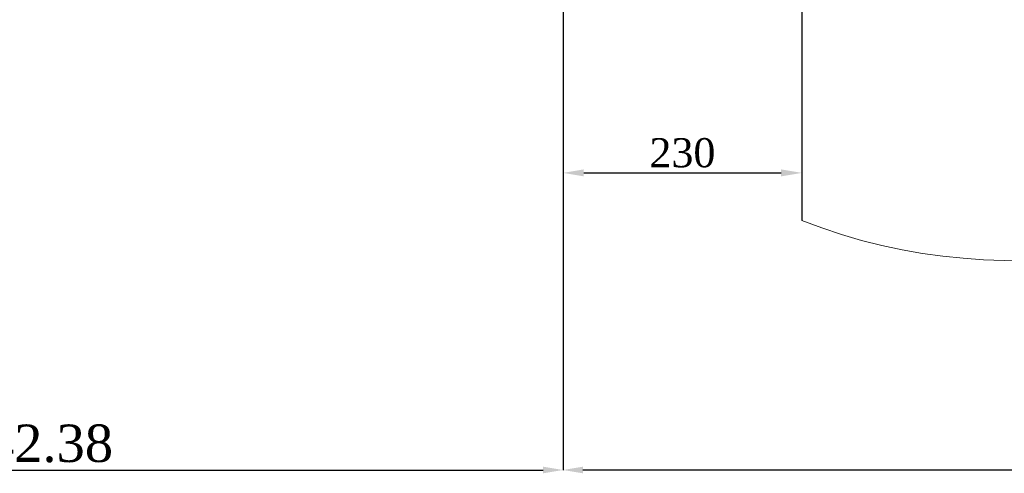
# Model space of a CAD drawing. Header units: millimetres. Extents: x 739 to 2359, y 424 to 1114.
# Tile 24 of 64: x 1722 to 1840, y 817 to 872. Entities that reach past the tile are written whole.
import ezdxf

# ---------------------------------------------------------------- set-up
doc = ezdxf.new("R2010")
doc.units = ezdxf.units.MM
doc.header["$PDSIZE"] = -1
doc.layers.add('5', color=7, linetype='Continuous', lineweight=35)
doc.styles.add('SLDTEXTSTYLE0', font='TXT', dxfattribs={"width": 0.7})
doc.styles.get("Standard").update_dxf_attribs({"font": 'times.ttf'})
doc.dimstyles.new('ISO-25', dxfattribs={"dimtxt": 3.5, "dimasz": 2.5, "dimexe": 1.25, "dimexo": 0.625, "dimtad": 1, "dimdec": 0, "dimlfac": 8, "dimtxsty": 'Standard', "dimcen": 2.5, "dimadec": 0, "dimazin": 0, "dimtfac": 1, "dimtmove": 0, "dimatfit": 3, "dimfxl": 1, "dimarcsym": 0})
doc.dimstyles.new('SLDDIMSTYLE3', dxfattribs={"dimtxt": 3.5, "dimasz": 2.4, "dimexe": 0, "dimexo": 0.0625, "dimgap": 0.875, "dimtad": 2, "dimlfac": 2, "dimrnd": 1e-09, "dimzin": 12, "dimdsep": 46, "dimtxsty": 'SLDTEXTSTYLE0', "dimsah": 1, "dimcen": 0.09, "dimadec": 0, "dimazin": 3, "dimtfac": 1, "dimtdec": 3, "dimtofl": 0, "dimtmove": 0, "dimatfit": 3, "dimfxl": 1, "dimfrac": 2, "dimtolj": 1, "dimtzin": 12, "dimarcsym": 0})

# ---------------------------------------------------------------- blocks, each defined once
blk = doc.blocks.new('*D133')
at = {"layer": '5', "color": 0, "lineweight": -2}
for p, q in [((1929.81, 959.72), (1929.81, 817.78)), ((1787.02, 900.22), (1787.02, 817.78)), ((1927.41, 817.78), (1789.42, 817.78))]:
    blk.add_line(p, q, dxfattribs=at)
at = {"layer": '5', "color": 0}
for points in [[(1789.42, 818.18), (1789.42, 817.38), (1787.02, 817.78)], [(1927.41, 817.38), (1927.41, 818.18), (1929.81, 817.78)]]:
    blk.add_solid(points, dxfattribs=at)
at = {"layer": 'Defpoints', "color": 0}
for p in [(1929.81, 959.78), (1787.02, 900.28), (1787.02, 817.78)]:
    blk.add_point(p, dxfattribs=at)
at = {"layer": '5', "color": 0, "lineweight": 5, "insert": (1858.42, 823.25), "char_height": 4.5, "attachment_point": 2}
blk.add_mtext('\\A1;1142.38', dxfattribs=at)
blk = doc.blocks.new('*D135')
at = {"layer": '5', "color": 0, "lineweight": -2}
for p, q in [((1656.72, 959.72), (1656.72, 817.78)), ((1787.02, 900.22), (1787.02, 817.78)), ((1659.12, 817.78), (1784.62, 817.78))]:
    blk.add_line(p, q, dxfattribs=at)
at = {"layer": '5', "color": 0}
for points in [[(1659.12, 818.18), (1659.12, 817.38), (1656.72, 817.78)], [(1784.62, 817.38), (1784.62, 818.18), (1787.02, 817.78)]]:
    blk.add_solid(points, dxfattribs=at)
at = {"layer": 'Defpoints', "color": 0}
for p in [(1656.72, 959.78), (1787.02, 900.28), (1787.02, 817.78)]:
    blk.add_point(p, dxfattribs=at)
at = {"layer": '5', "color": 0, "lineweight": 5, "insert": (1721.87, 823.25), "char_height": 4.5, "attachment_point": 2}
blk.add_mtext('\\A1;1042.38', dxfattribs=at)
blk = doc.blocks.new('*D134')
at = {"layer": '5', "color": 0, "lineweight": -2}
for p, q in [((1803.33, 899.78), (1943.96, 899.78)), ((1943.96, 845.4), (1943.96, 897.38)), ((1841.06, 843), (1943.96, 843))]:
    blk.add_line(p, q, dxfattribs=at)
at = {"layer": '5', "color": 0}
for points in [[(1944.36, 897.38), (1943.56, 897.38), (1943.96, 899.78)], [(1943.56, 845.4), (1944.36, 845.4), (1943.96, 843)]]:
    blk.add_solid(points, dxfattribs=at)
at = {"layer": 'Defpoints', "color": 0}
for p in [(1803.27, 899.78), (1943.96, 899.78), (1841, 843)]:
    blk.add_point(p, dxfattribs=at)
at = {"layer": '5', "color": 0, "lineweight": 5, "insert": (1940.79, 871.39), "char_height": 4.5, "attachment_point": 5, "rotation": 90}
blk.add_mtext('\\A1;599.69', dxfattribs=at)
blk = doc.blocks.new('*D172')
at = {"color": 0, "lineweight": -2}
for p, q in [((1787.02, 867.68), (1787.02, 852.28)), ((1815.75, 867.68), (1815.75, 852.28)), ((1789.52, 853.53), (1813.25, 853.53))]:
    blk.add_line(p, q, dxfattribs=at)
at = {"color": 0}
for points in [[(1789.52, 853.95), (1789.52, 853.11), (1787.02, 853.53)], [(1813.25, 853.11), (1813.25, 853.95), (1815.75, 853.53)]]:
    blk.add_solid(points, dxfattribs=at)
at = {"layer": 'Defpoints', "color": 0}
for p in [(1787.02, 868.3), (1815.75, 868.3), (1815.75, 853.53)]:
    blk.add_point(p, dxfattribs=at)
at = {"color": 0, "insert": (1801.38, 855.93), "char_height": 3.5, "attachment_point": 5}
blk.add_mtext('230', dxfattribs=at)

msp = doc.modelspace()

# ---------------------------------------------------------------- linework, layer by layer
msp.add_line((1815.746173, 940.920441), (1815.746173, 847.785882))
at = {"layer": '5', "color": 0, "lineweight": 5}
msp.add_arc((1793.266652, 959.782999), 136.547651, 314.61576188, 195, dxfattribs=at)
at = {"layer": '5', "color": 0, "linetype": 'ByBlock', "lineweight": 5}
msp.add_arc((1840.997396, 912.052229), 69.049168, 248.54938304, 314.24015119, dxfattribs=at)

# ---------------------------------------------------------------- dimensions: what is measured, and where the dimension line sits
dim = msp.add_linear_dim(base=(1815.746173, 853.52927), p1=(1787.016652, 868.300291), p2=(1815.746173, 868.300291), dimstyle='ISO-25')
dim.commit()
dim.dimension.update_dxf_attribs({"geometry": '*D172', "text_midpoint": (1801.381412, 855.934552)})
at = {"layer": '5', "color": 3, "lineweight": 5}
for p1, text, picture, middle in [((1656.719001, 959.782999), '1042.38', '*D135', (1721.867826, 817.782999)), ((1929.814303, 959.782999), '1142.38', '*D133', (1858.415477, 817.782999))]:
    dim = msp.add_linear_dim(base=(1787.016652, 817.782999), p1=p1, p2=(1787.016652, 900.282999), text=text, dimstyle='SLDDIMSTYLE3', override={"dimtxt": 4.5, "dimtad": 1, "dimdec": 0, "dimpost": '<>', "dimtxsty": 'Standard', "dimtvp": 0.1, "dimfrac": 0}, dxfattribs=at)
    dim.commit()
    dim.dimension.update_dxf_attribs({"geometry": picture, "text_midpoint": middle, "dimtype": 160})
dim = msp.add_linear_dim(base=(1943.963682, 899.782999), p1=(1840.997396, 843.003061), p2=(1803.266652, 899.782999), angle=90, text='599.69', dimstyle='SLDDIMSTYLE3', override={"dimtxt": 4.5, "dimgap": 0.875, "dimtad": 1, "dimjust": 0, "dimdec": 0, "dimlfac": 2, "dimpost": '<>', "dimtxsty": 'Standard', "dimse1": 0, "dimse2": 0, "dimsd1": 0, "dimsd2": 0, "dimtofl": 0, "dimtvp": 0.1, "dimfrac": 0}, dxfattribs=at)
dim.commit()
dim.dimension.update_dxf_attribs({"geometry": '*D134', "text_midpoint": (1940.793261, 871.39303)})

doc.saveas('drawing.dxf')
